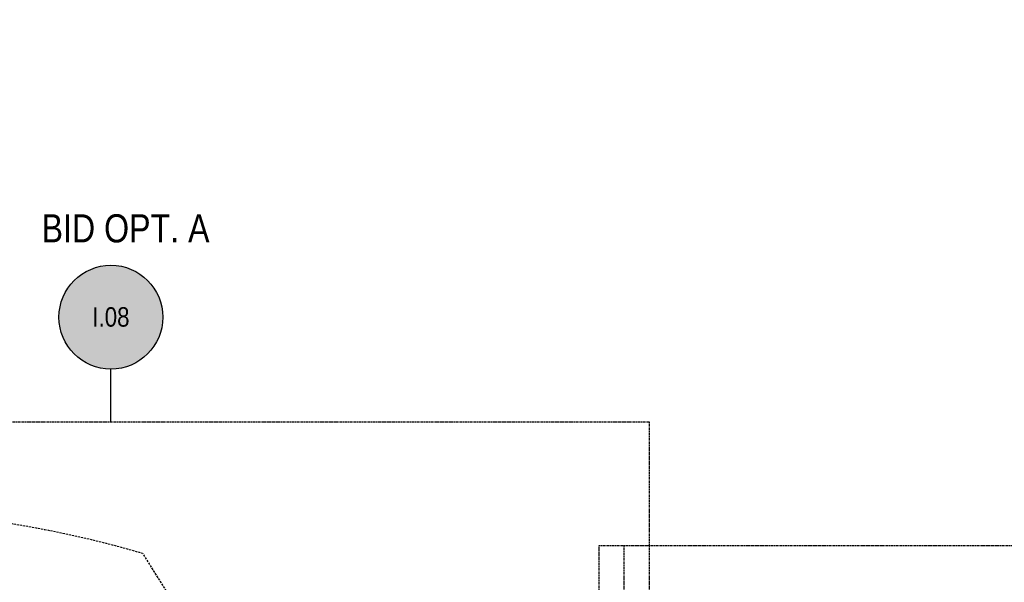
# Model space of a CAD drawing. Extents: x -7 to 1611950, y -7 to 575670.
# Tile 22 of 25: x 1610194 to 1610431, y 575096 to 575232. Entities that reach past the tile are written whole.
import ezdxf
from ezdxf.enums import TextEntityAlignment as Align

# ---------------------------------------------------------------- set-up
doc = ezdxf.new("R2010")
doc.units = 0
doc.header["$MEASUREMENT"] = 0
doc.linetypes.add('DASHED', pattern=[0.75, 0.5, -0.25])
doc.linetypes.add('HIDDEN', pattern=[0.375, 0.25, -0.125])
doc.layers.add('L-ANNO-KEYN', color=2, linetype='Continuous', lineweight=25)
doc.layers.add('P-LOW', color=4, linetype='DASHED', lineweight=30)
doc.layers.add('L-ANNO-MACH', color=7, linetype='HIDDEN')
doc.layers.add('L-ANNO-MACH-OVERALL', color=7, linetype='HIDDEN')
doc.styles.add('RDG 3-32 ANNO DOT', font='ARIALN.TTF', dxfattribs={"height": 0.07035})
doc.styles.add('X-HLVM1S', font='ARIALN.TTF')

# ---------------------------------------------------------------- blocks, each defined once
blk = doc.blocks.new('viewports_Rebid')
at = {"layer": 'L-ANNO-MACH'}
blk.add_lwpolyline([(666.2274583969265, -124.6375052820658), (672.2274583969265, -124.6375052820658), (672.2274583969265, 35.58885113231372), (678.2274583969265, 35.58885113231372)], dxfattribs=at)
at = {"layer": 'L-ANNO-MACH-OVERALL'}
for points in [[(678.2274583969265, -124.6375052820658), (358.2274583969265, -124.6375052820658), (358.2274583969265, 65.36249471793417), (678.2274583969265, 65.36249471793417)], [(986.2274583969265, -154.4111488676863), (666.2274583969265, -154.4111488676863), (666.2274583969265, 35.58885113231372), (986.2274583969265, 35.58885113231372)]]:
    blk.add_lwpolyline(points, close=True, dxfattribs=at)
blk = doc.blocks.new('*U106')
at = {"layer": 'L-ANNO-KEYN', "true_color": 0xffffff}
h = blk.add_hatch(color=7, dxfattribs=at)
edge = h.paths.add_edge_path()
edge.add_arc((4.158625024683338e-05, 0.0004720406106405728), 0.2500420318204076, 0, 360)
at = {"layer": 'L-ANNO-KEYN'}
blk.add_line((5.013329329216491e-17, -0.5034273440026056), (2.489599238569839e-17, -0.2500000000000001), dxfattribs=at)
blk.add_circle((0, 0), 0.25, dxfattribs=at)
at = {"layer": 'L-ANNO-KEYN', "style": 'X-HLVM1S', "flags": 8}
blk.add_attdef('SHEET#', text='', height=0.09375, dxfattribs=at).set_placement((-2.775557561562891e-17, 0.00144530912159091), align=Align.MIDDLE_CENTER)

msp = doc.modelspace()

# ---------------------------------------------------------------- linework, layer by layer
at = {"layer": 'P-LOW', "flags": 128}
msp.add_lwpolyline([(1609768.393475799, 575189.3224554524, -0.1924392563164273), (1609866.279455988, 575152.0452367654, 0.2142141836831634), (1609924.562324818, 575132.5886661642, 0.03009624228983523), (1609933.467769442, 575134.0260660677, -0.1509132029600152), (1609980.536013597, 575130.2826393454, -0.2531150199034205), (1610066.309712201, 575127.8312583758, -0.1463103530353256), (1610112.125434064, 575129.2624521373, 0.009386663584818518), (1610159.751670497, 575113.5119933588, -0.0633364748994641), (1610223.14468395, 575103.3212818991), (1610245.450506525, 575067.7303020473, 0.4186731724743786), (1610313.22413203, 575063.249311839, -0.1975958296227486), (1610396.779272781, 575053.6309823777, 0.185647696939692), (1610415.34818151, 575026.1444193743, 0.1611880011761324), (1610445.003207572, 575036.5306101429, -0.2627189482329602), (1610493.65503558, 575043.5199195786, -0.3425072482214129), (1610575.59029033, 575040.4874453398, -0.2023432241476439), (1610637.469168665, 575034.1450681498), (1610634.580340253, 575029.2932536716), (1610745.067223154, 574971.4011730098), (1610769.778443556, 574955.4264715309), (1610834.96924643, 574951.2203538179), (1610892.072718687, 574894.6920324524), (1610949.007519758, 574869.616754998), (1610944.869848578, 574856.9373899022), (1610893.612985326, 574863.2292136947), (1610881.843001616, 574849.811993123), (1610850.273937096, 574831.1241338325), (1610795.711562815, 574830.846515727), (1610741.475157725, 574850.4753360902), (1610699.116531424, 574878.0636728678), (1610674.417567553, 574903.2147933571), (1610561.048479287, 574929.4763983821), (1610506.736105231, 574943.4014378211), (1610466.130179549, 574960.093607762), (1610411.23786348, 574950.9497012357), (1610385.399356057, 574949.0968710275), (1610354.571824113, 574943.1938852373), (1610335.09177603, 574927.8662133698), (1610224.098671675, 574975.3781623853), (1610174.711913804, 574993.4010156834), (1610134.305677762, 574986.248795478), (1610067.112924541, 574969.3556382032), (1610068.520758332, 574928.9001898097), (1610058.526807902, 574928.5524042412), (1610057.132906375, 574968.6074957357), (1610003.454988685, 574966.2090881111), (1609981.017856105, 574970.1350857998), (1609937.782594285, 574943.0690713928), (1609923.45857985, 574962.3246461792), (1609911.557216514, 574975.3144484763), (1609888.084439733, 574995.2144768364), (1609816.541248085, 575053.3064861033), (1609802.307818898, 575039.2277332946), (1609741.204437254, 575080.6233704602), (1609724.136068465, 575075.534592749), (1609659.866141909, 574893.3170682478), (1609621.447952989, 574905.919245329), (1609694.494930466, 575114.2006670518), (1609664.18272462, 575125.2451092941), (1609669.370521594, 575139.4833629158), (1609645.067301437, 575149.6002869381), (1609656.919085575, 575231.6995962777), (1609675.662016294, 575228.9938832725), (1609667.532327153, 575172.6781542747), (1609710.44714093, 575157.7893597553), (1609718.822194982, 575181.929251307), (1609754.050547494, 575170.0576293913)], format="xyb", close=True, dxfattribs=at)

# ---------------------------------------------------------------- block references
at = {"layer": 'L-ANNO-MACH'}
msp.add_blockref('viewports_Rebid', (1609666.84857738, 575069.5637974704), dxfattribs=at)
at = {"layer": 'L-ANNO-MACH-OVERALL', "xscale": 50, "yscale": 50, "zscale": 50}
msp.add_blockref('*U106', (1610215.578546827, 575160.0976593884), dxfattribs=at).add_auto_attribs({'SHEET#': 'I.08'})

# ---------------------------------------------------------------- texts
at = {"layer": 'L-ANNO-MACH-OVERALL', "insert": (1610198.887948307, 575184.8685616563), "char_height": 6.755377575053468, "width": 41.05266036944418, "attachment_point": 1, "style": 'RDG 3-32 ANNO DOT'}
msp.add_mtext('BID OPT. A', dxfattribs=at)

doc.saveas('drawing.dxf')
